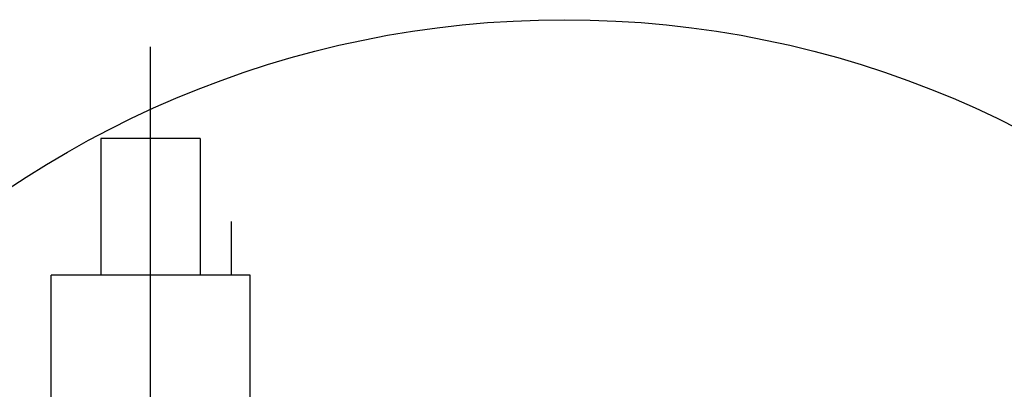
# Model space of a CAD drawing. Extents: x 18893 to 3351893, y -610358 to 406739.
# Tile 161 of 256: x 2134518 to 2134874, y 45745 to 45878. Entities that reach past the tile are written whole.
import ezdxf

# ---------------------------------------------------------------- set-up
doc = ezdxf.new("R2010")
doc.units = 0
doc.header["$LTSCALE"] = 800
doc.header["$MEASUREMENT"] = 0
doc.layers.add('KEY PLAN', color=251, linetype='CONTINUOUS')

# ---------------------------------------------------------------- blocks, each defined once
blk = doc.blocks.new('UTCOMBINE')
at = {"layer": 'KEY PLAN'}
for p, q in [((-706780.62, 44536.22, 0), (-706780.62, 42926.93, 0)), ((-706780.62, 44373.62, 0), (-706780.62, 42844.98, 0)), ((-706816.62, 44029.91, 0), (-706816.62, 42927.56, 0)), ((-706744.62, 44029.91, 0), (-706744.62, 42927.56, 0)), ((-706744.62, 44029.91, 0), (-706744.62, 42927.56, 0)), ((-706744.62, 44029.91, 0), (-706744.62, 42927.56, 0)), ((-706744.62, 44029.91, 0), (-706744.62, 42927.56, 0)), ((-706816.62, 42927.56, 0), (-706744.62, 42927.56, 0)), ((-706816.62, 42927.56, 0), (-706744.62, 42927.56, 0)), ((-706809.95, 42927.56, 0), (-706809.95, 42908.16, 0)), ((-706809.95, 42927.56, 0), (-706809.95, 42908.16, 0)), ((-706809.95, 42927.56, 0), (-706809.95, 42908.16, 0)), ((-706809.95, 42927.56, 0), (-706809.95, 42908.16, 0)), ((-706798.62, 42878.06, 0), (-706798.62, 42927.56, 0)), ((-706798.62, 42878.06, 0), (-706798.62, 42927.56, 0)), ((-706798.62, 42878.06, 0), (-706798.62, 42927.56, 0)), ((-706798.62, 42878.06, 0), (-706798.62, 42927.56, 0)), ((-706762.62, 42878.06, 0), (-706762.62, 42927.56, 0)), ((-706762.62, 42878.06, 0), (-706762.62, 42927.56, 0)), ((-706762.62, 42878.06, 0), (-706762.62, 42927.56, 0)), ((-706762.62, 42878.06, 0), (-706762.62, 42927.56, 0)), ((-706798.62, 42878.06, 0), (-706762.62, 42878.06, 0)), ((-706798.62, 42878.06, 0), (-706762.62, 42878.06, 0)), ((-706798.62, 42878.06, 0), (-706762.62, 42878.06, 0)), ((-706798.62, 42878.06, 0), (-706762.62, 42878.06, 0))]:
    blk.add_line(p, q, dxfattribs=at)
blk.add_circle((-706930.39, 43196.45, 0), 361.31, dxfattribs=at)

msp = doc.modelspace()

# ---------------------------------------------------------------- block references
at = {"layer": 'KEY PLAN', "rotation": 180}
msp.add_blockref('UTCOMBINE', (1427784.7, 88713.58, 0), dxfattribs=at)

doc.saveas('drawing.dxf')
